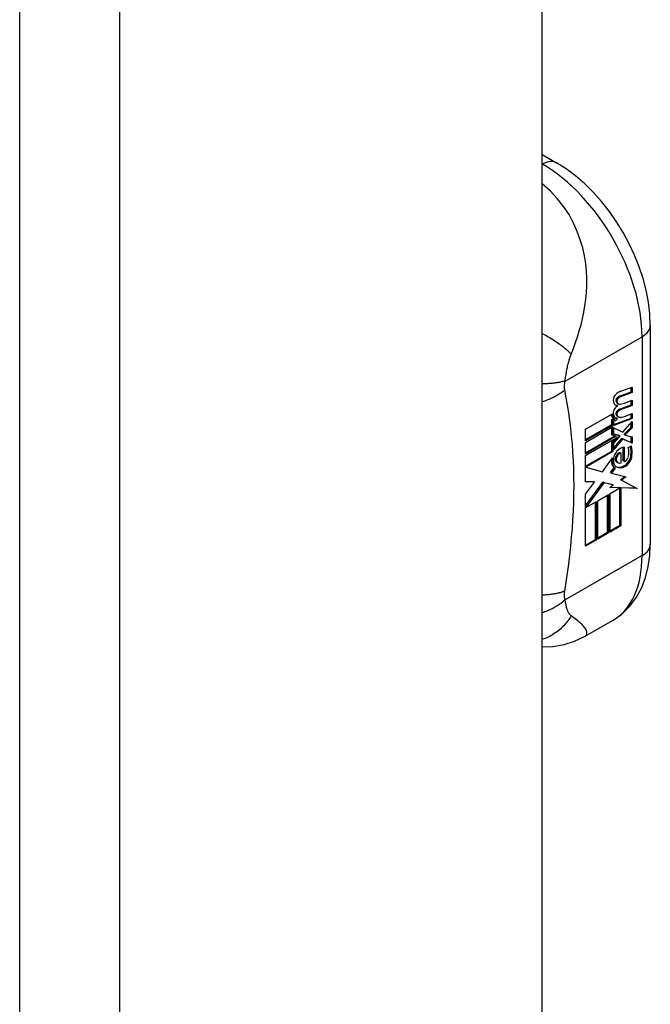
# Model space of a CAD drawing. Header units: inches. Extents: x 387.2 to 455.7, y 148.1 to 211.9.
# Tile 70 of 97: x 454.8 to 455.7, y 160.2 to 161.5. Entities that reach past the tile are written whole.
import ezdxf

# ---------------------------------------------------------------- set-up
doc = ezdxf.new("R2010")
doc.units = ezdxf.units.IN
doc.header["$MEASUREMENT"] = 0
doc.layers.add('Visible Edges(ANSI)', color=7, linetype='Continuous', lineweight=25)
doc.layers.add('Visible Tangent Edges(ANSI)', color=7, linetype='Continuous', lineweight=25)

msp = doc.modelspace()

# ---------------------------------------------------------------- linework, layer by layer
at = {"layer": 'Visible Edges(ANSI)'}
for p, q in [((455.5163, 148.5865), (455.5163, 172.7884)), ((455.5163, 161.3507), (455.5362, 161.3392)), ((455.6672, 161.1123), (455.6672, 160.8065)), ((455.6242, 161.0133), (455.6405, 161.0194)), ((455.6419, 161.0185), (455.6256, 161.0125)), ((455.6257, 161.0201), (455.6419, 161.0257)), ((455.6405, 161.0194), (455.6405, 161.0252)), ((455.6419, 161.0185), (455.6405, 161.0194)), ((455.6419, 161.0257), (455.6419, 161.0185)), ((455.622, 160.9999), (455.6205, 161.0007)), ((455.6223, 161.0027), (455.6209, 161.0035)), ((455.6242, 160.995), (455.6405, 161.001)), ((455.6419, 161.0002), (455.6256, 160.9942)), ((455.6313, 161.0035), (455.6419, 161.0074)), ((455.6405, 161.001), (455.6405, 161.0069)), ((455.6419, 161.0002), (455.6405, 161.001)), ((455.6419, 161.0074), (455.6419, 161.0002)), ((455.5767, 160.9671), (455.6142, 160.9887)), ((455.6313, 160.985), (455.6419, 160.989)), ((455.6405, 160.9826), (455.6405, 160.9884)), ((455.6419, 160.989), (455.6419, 160.9818)), ((455.5767, 160.9525), (455.6134, 160.9737)), ((455.6148, 160.9729), (455.5767, 160.9509)), ((455.6134, 160.9804), (455.6163, 160.9818)), ((455.6134, 160.9737), (455.6134, 160.9804)), ((455.6148, 160.9796), (455.6134, 160.9804)), ((455.6148, 160.9729), (455.6134, 160.9737)), ((455.6177, 160.9809), (455.6148, 160.9796)), ((455.6148, 160.9796), (455.6148, 160.9729)), ((455.6175, 160.9811), (455.6161, 160.9819)), ((455.6162, 160.9735), (455.6405, 160.9826)), ((455.6419, 160.9818), (455.6162, 160.9722)), ((455.6162, 160.9784), (455.6207, 160.9805)), ((455.6162, 160.9722), (455.6162, 160.9784)), ((455.6207, 160.9821), (455.6193, 160.9829)), ((455.6207, 160.9805), (455.6207, 160.9821)), ((455.6223, 160.9843), (455.6209, 160.9852)), ((455.6287, 160.963), (455.6419, 160.978)), ((455.6419, 160.9818), (455.6405, 160.9826)), ((455.6405, 160.97), (455.6405, 160.9764)), ((455.6419, 160.978), (455.6419, 160.9692)), ((455.5767, 160.9486), (455.6148, 160.9706)), ((455.5767, 160.9509), (455.5767, 160.9671)), ((455.6134, 160.9593), (455.6134, 160.9698)), ((455.6148, 160.9585), (455.6134, 160.9593)), ((455.6148, 160.9706), (455.6148, 160.9585)), ((455.6148, 160.9585), (455.6197, 160.9572)), ((455.6162, 160.9691), (455.6287, 160.963)), ((455.6162, 160.9602), (455.6162, 160.9691)), ((455.6162, 160.9606), (455.6234, 160.9587)), ((455.6248, 160.9579), (455.6162, 160.9602)), ((455.6248, 160.9579), (455.6234, 160.9587)), ((455.6248, 160.9567), (455.6248, 160.9579)), ((455.6313, 160.9606), (455.6405, 160.97)), ((455.6313, 160.9593), (455.6313, 160.9606)), ((455.6327, 160.9598), (455.6313, 160.9606)), ((455.6327, 160.9585), (455.6313, 160.9593)), ((455.6419, 160.9692), (455.6327, 160.9598)), ((455.6327, 160.9598), (455.6327, 160.9585)), ((455.6327, 160.9585), (455.6419, 160.9564)), ((455.6419, 160.9692), (455.6405, 160.97)), ((455.5767, 160.9341), (455.6178, 160.9577)), ((455.6197, 160.9572), (455.5767, 160.9324)), ((455.5767, 160.9302), (455.6231, 160.9569)), ((455.5767, 160.9324), (455.5767, 160.9486)), ((455.6134, 160.9488), (455.6184, 160.9542)), ((455.6134, 160.9366), (455.6134, 160.9488)), ((455.6148, 160.948), (455.6134, 160.9488)), ((455.6231, 160.9569), (455.6148, 160.948)), ((455.6148, 160.948), (455.6148, 160.9357)), ((455.6162, 160.9475), (455.6248, 160.9567)), ((455.6162, 160.9411), (455.6273, 160.9542)), ((455.6287, 160.9534), (455.6162, 160.9386)), ((455.6162, 160.9386), (455.6162, 160.9475)), ((455.6287, 160.9534), (455.6273, 160.9542)), ((455.6273, 160.9542), (455.6405, 160.9484)), ((455.6419, 160.9476), (455.6287, 160.9534)), ((455.6405, 160.9484), (455.6405, 160.9567)), ((455.6419, 160.9476), (455.6405, 160.9484)), ((455.6419, 160.9564), (455.6419, 160.9476)), ((455.5767, 160.9154), (455.6134, 160.9366)), ((455.6148, 160.9357), (455.5773, 160.9141)), ((455.6148, 160.9357), (455.6134, 160.9366)), ((455.6265, 160.9333), (455.6251, 160.9341)), ((455.6265, 160.9202), (455.6265, 160.9333)), ((455.6293, 160.9227), (455.6293, 160.9416)), ((455.6307, 160.9418), (455.6307, 160.9219)), ((455.6364, 160.9415), (455.6406, 160.9439)), ((455.5767, 160.8937), (455.5767, 160.9302)), ((455.6004, 160.9075), (455.6145, 160.9269)), ((455.6219, 160.9202), (455.6204, 160.921)), ((455.6307, 160.9219), (455.6293, 160.9227)), ((455.5773, 160.9141), (455.5767, 160.9145)), ((455.5773, 160.9141), (455.6004, 160.9075)), ((455.6114, 160.9066), (455.6169, 160.9136)), ((455.6128, 160.9058), (455.6114, 160.9066)), ((455.6183, 160.9127), (455.6128, 160.9058)), ((455.6128, 160.9058), (455.6336, 160.9007)), ((455.6183, 160.9127), (455.6169, 160.9136)), ((455.5767, 160.8944), (455.5876, 160.894)), ((455.589, 160.8932), (455.5767, 160.8937)), ((455.5767, 160.8765), (455.589, 160.8932)), ((455.5767, 160.8599), (455.6009, 160.8931)), ((455.6023, 160.8922), (455.577, 160.8576)), ((455.589, 160.8932), (455.5876, 160.894)), ((455.6023, 160.8922), (455.6009, 160.8931)), ((455.6009, 160.8931), (455.6141, 160.89)), ((455.6155, 160.8892), (455.6023, 160.8922)), ((455.6108, 160.8854), (455.6155, 160.8892)), ((455.6155, 160.8892), (455.6141, 160.89)), ((455.6255, 160.8965), (455.6317, 160.9011)), ((455.6269, 160.8957), (455.6255, 160.8965)), ((455.6336, 160.9007), (455.6269, 160.8957)), ((455.6269, 160.8957), (455.6487, 160.8844)), ((455.5767, 160.8036), (455.5767, 160.8765)), ((455.5938, 160.8672), (455.6089, 160.876)), ((455.6089, 160.876), (455.6089, 160.8222)), ((455.6246, 160.885), (455.6108, 160.8854)), ((455.6111, 160.8772), (455.6246, 160.885)), ((455.6111, 160.8234), (455.6111, 160.8772)), ((455.6117, 160.8861), (455.6232, 160.8858)), ((455.6246, 160.885), (455.6232, 160.8858)), ((455.6248, 160.8329), (455.6248, 160.8858)), ((455.6262, 160.885), (455.6248, 160.8858)), ((455.6248, 160.8858), (455.6471, 160.8852)), ((455.6262, 160.885), (455.6262, 160.8321)), ((455.6487, 160.8844), (455.6262, 160.885)), ((455.577, 160.8576), (455.5918, 160.8661)), ((455.5904, 160.8131), (455.5904, 160.8653)), ((455.5918, 160.8661), (455.5918, 160.8123)), ((455.5938, 160.8134), (455.5938, 160.8672)), ((455.6075, 160.823), (455.6075, 160.8751)), ((455.577, 160.8576), (455.5767, 160.8577)), ((455.5938, 160.8151), (455.6075, 160.823)), ((455.6089, 160.8222), (455.5938, 160.8134)), ((455.6089, 160.8222), (455.6075, 160.823)), ((455.6111, 160.825), (455.6248, 160.8329)), ((455.6262, 160.8321), (455.6111, 160.8234)), ((455.6262, 160.8321), (455.6248, 160.8329)), ((455.5767, 160.8052), (455.5904, 160.8131)), ((455.5918, 160.8123), (455.5767, 160.8036)), ((455.5918, 160.8123), (455.5904, 160.8131)), ((455.6147, 160.7), (455.5749, 160.6771))]:
    msp.add_line(p, q, dxfattribs=at)
at = {"layer": 'Visible Edges(ANSI)', "flags": 128}
for points in [[(455.6672, 161.1123), (455.6666, 161.1284), (455.6646, 161.1447), (455.6615, 161.1611), (455.6571, 161.1776), (455.6517, 161.194), (455.6452, 161.2103), (455.6377, 161.2262), (455.6293, 161.2418), (455.6201, 161.2568), (455.61, 161.2713), (455.5992, 161.285), (455.5877, 161.2979), (455.5756, 161.3098), (455.5629, 161.3208), (455.5498, 161.3306), (455.5362, 161.3392)], [(455.6147, 160.7), (455.6276, 160.7089), (455.6387, 160.7198), (455.6479, 160.7322), (455.6552, 160.7458), (455.6607, 160.7601), (455.6644, 160.7751), (455.6665, 160.7906), (455.6672, 160.8065)], [(455.5749, 160.6771), (455.561, 160.6703), (455.5464, 160.6656), (455.5313, 160.6631), (455.5163, 160.6627)]]:
    msp.add_lwpolyline(points, dxfattribs=at)
at = {"layer": 'Visible Edges(ANSI)'}
for centre, major_axis, start_param, end_param in [((455.6204, 161.011), (0.00349, 0.00607), 1.10591, 2.348655), ((455.6231, 161.0032), (0.0096, 0.0166), 0.591478, 1.10591), ((455.6232, 161.0061), (0.00409, 0.00711), 0.608795, 1.194468), ((455.627, 161.0148), (-0.0082, -0.0142), 5.490247, 6.612005), ((455.6256, 161.0156), (-0.0082, -0.0142), 0.086325, 0.32882), ((455.6228, 160.9847), (0.0096, 0.0166), 0.846591, 1.080045), ((455.622, 161.0086), (0.002, 0.00347), 1.194468, 2.460773), ((455.6251, 161.0108), (-0.00419, -0.00728), 5.602365, 6.283185), ((455.6234, 161.0078), (-0.002, -0.00347), 4.33606, 5.602365), ((455.6265, 161.0099), (-0.00419, -0.00728), 5.602365, 6.501309), ((455.6246, 161.0053), (-0.00409, -0.00711), 3.750388, 4.33606), ((455.6348, 161.0305), (-0.0155, -0.0269), 0.234705, 0.623342), ((455.6241, 160.9957), (-0.008, -0.0139), 5.599531, 6.283185), ((455.6255, 160.9949), (-0.008, -0.0139), 5.474827, 6.308913), ((455.6268, 160.9966), (-0.008, -0.0139), 5.486737, 6.497871), ((455.6202, 160.9929), (0.00337, 0.00586), 1.080045, 2.345144), ((455.622, 160.9903), (0.002, 0.00347), 1.194614, 2.459504), ((455.6251, 160.9924), (-0.00419, -0.00728), 5.601097, 6.283185), ((455.6234, 160.9895), (-0.002, -0.00347), 4.336206, 5.601097), ((455.6265, 160.9916), (-0.00419, -0.00728), 5.601097, 6.50115), ((455.6232, 160.9878), (0.00409, 0.00711), 0.608932, 1.194614), ((455.6246, 160.987), (-0.00409, -0.00711), 3.750524, 4.336206), ((455.6254, 160.9975), (-0.008, -0.0139), 0.088333, 0.214686), ((455.6351, 161.0122), (-0.0155, -0.0269), 0.217964, 0.608932), ((455.6229, 160.9297), (0.00506, 0.00878), 1.199629, 2.268394), ((455.6229, 160.9283), (0.00318, 0.00552), 0.285255, 1.676465), ((455.6253, 160.9247), (0.0094, 0.0163), 0.3673, 1.199629), ((455.6243, 160.9275), (0.00318, 0.00552), 0.285255, 1.676465), ((455.631, 160.9269), (0.0066, 0.0114), 3.865099, 5.348557), ((455.623, 160.9274), (0.0102, 0.0177), 5.053908, 5.889616), ((455.6119, 160.9191), (0.0202, 0.0351), 5.348557, 5.747216), ((455.6133, 160.9183), (-0.0202, -0.0351), 2.206964, 2.656801), ((455.6282, 160.9324), (-0.011, -0.0191), 5.44239, 6.249461), ((455.6296, 160.9316), (-0.011, -0.0191), 5.27034, 6.249461), ((455.6296, 160.9316), (-0.0099, -0.0173), 5.328451, 6.266738), ((455.6234, 160.9281), (-0.00364, -0.00633), 4.818058, 5.834093), ((455.626, 160.9307), (-0.00559, -0.00971), 5.834093, 6.283185), ((455.6248, 160.9273), (-0.00364, -0.00633), 4.818058, 5.834093), ((455.6274, 160.9299), (-0.00559, -0.00971), 5.834093, 6.944434), ((455.632, 160.9276), (0.00319, 0.00555), 3.637533, 5.053908), ((455.6324, 160.926), (-0.0066, -0.0114), 0.723506, 2.206964), ((455.6316, 160.9381), (-0.0132, -0.023), 0.05511, 0.723506), ((455.633, 160.9373), (-0.0132, -0.023), 6.266738, 7.006692)]:
    msp.add_ellipse(centre, major_axis=major_axis, ratio=0.578093, start_param=start_param, end_param=end_param, dxfattribs=at)
at = {"layer": 'Visible Tangent Edges(ANSI)'}
for p, q in [((454.7859, 148.1508), (454.7859, 172.4483)), ((454.9259, 148.1508), (454.9259, 172.4483)), ((455.5163, 161.3374), (455.5165, 161.3373)), ((455.5165, 161.3373), (455.5163, 161.3372)), ((455.5482, 161.0343), (455.6557, 161.0962)), ((455.6557, 161.0962), (455.6557, 160.7904)), ((455.6256, 161.0125), (455.6242, 161.0133)), ((455.6206, 161.0058), (455.6192, 161.0066)), ((455.6223, 161.0101), (455.6209, 161.0109)), ((455.6206, 160.9875), (455.6192, 160.9883)), ((455.6223, 160.9918), (455.6209, 160.9926)), ((455.6256, 160.9942), (455.6242, 160.995)), ((455.6416, 160.9298), (455.6402, 160.9306)), ((455.62, 160.9225), (455.6186, 160.9233)), ((455.6208, 160.9287), (455.6194, 160.9296)), ((455.6319, 160.915), (455.6304, 160.9158)), ((455.6557, 160.7904), (455.5482, 160.7285))]:
    msp.add_line(p, q, dxfattribs=at)
at = {"layer": 'Visible Tangent Edges(ANSI)', "flags": 128}
for points in [[(455.5567, 161.0718), (455.5598, 161.0798), (455.5627, 161.088), (455.5655, 161.0963), (455.568, 161.1046), (455.5704, 161.113), (455.5725, 161.1216), (455.5743, 161.1304), (455.5759, 161.1394), (455.5772, 161.1485), (455.578, 161.158), (455.5785, 161.1676), (455.5785, 161.1776), (455.578, 161.1878), (455.5769, 161.1983), (455.5752, 161.2092), (455.5727, 161.2203), (455.5694, 161.2317), (455.5652, 161.2433), (455.5599, 161.255), (455.5536, 161.2668), (455.546, 161.2783), (455.5372, 161.2895), (455.5273, 161.3), (455.5163, 161.3096)], [(455.5567, 161.0718), (455.5555, 161.0729), (455.5544, 161.074), (455.5532, 161.0752), (455.5519, 161.0764), (455.5506, 161.0775), (455.5492, 161.0787), (455.5477, 161.0799), (455.5462, 161.0811), (455.5447, 161.0824), (455.5431, 161.0836), (455.5415, 161.0848), (455.5398, 161.086), (455.538, 161.0873), (455.5362, 161.0885), (455.5344, 161.0897), (455.5325, 161.091), (455.5306, 161.0922), (455.5287, 161.0934), (455.5267, 161.0946), (455.5247, 161.0958), (455.5226, 161.097), (455.5205, 161.0982), (455.5184, 161.0993), (455.5163, 161.1005)], [(455.5482, 161.0343), (455.5484, 161.036), (455.5486, 161.0377), (455.5489, 161.0395), (455.5491, 161.0412), (455.5494, 161.043), (455.5497, 161.0447), (455.55, 161.0465), (455.5503, 161.0482), (455.5506, 161.05), (455.551, 161.0517), (455.5513, 161.0534), (455.5517, 161.0552), (455.5521, 161.0568), (455.5524, 161.0583), (455.5528, 161.0597), (455.5532, 161.0612), (455.5536, 161.0626), (455.554, 161.0639), (455.5544, 161.0653), (455.5548, 161.0666), (455.5552, 161.0679), (455.5557, 161.0692), (455.5562, 161.0705), (455.5567, 161.0718)], [(455.5482, 161.0343), (455.5471, 161.034), (455.5461, 161.0338), (455.545, 161.0335), (455.5439, 161.0332), (455.5427, 161.033), (455.5416, 161.0328), (455.5404, 161.0325), (455.5392, 161.0323), (455.5379, 161.0321), (455.5366, 161.0319), (455.5353, 161.0317), (455.534, 161.0315), (455.5327, 161.0314), (455.5313, 161.0312), (455.5299, 161.0311), (455.5285, 161.031), (455.527, 161.0308), (455.5255, 161.0307), (455.5241, 161.0306), (455.5225, 161.0305), (455.521, 161.0305), (455.5195, 161.0304), (455.5179, 161.0304), (455.5163, 161.0303)], [(455.5477, 161.0215), (455.5476, 161.022), (455.5476, 161.0224), (455.5475, 161.0229), (455.5475, 161.0234), (455.5474, 161.0238), (455.5474, 161.0243), (455.5474, 161.0248), (455.5473, 161.0253), (455.5473, 161.0258), (455.5473, 161.0263), (455.5473, 161.0269), (455.5473, 161.0274), (455.5474, 161.0279), (455.5474, 161.0284), (455.5474, 161.029), (455.5475, 161.0295), (455.5475, 161.0301), (455.5476, 161.0307), (455.5477, 161.0313), (455.5477, 161.0319), (455.5478, 161.0325), (455.5479, 161.0331), (455.548, 161.0337), (455.5482, 161.0343)], [(455.5477, 161.0215), (455.5467, 161.0207), (455.5456, 161.0199), (455.5445, 161.0192), (455.5434, 161.0184), (455.5423, 161.0176), (455.5412, 161.0169), (455.54, 161.0161), (455.5388, 161.0154), (455.5375, 161.0146), (455.5363, 161.0139), (455.535, 161.0132), (455.5337, 161.0125), (455.5324, 161.0118), (455.531, 161.0111), (455.5296, 161.0105), (455.5282, 161.0098), (455.5268, 161.0092), (455.5254, 161.0086), (455.5239, 161.0079), (455.5224, 161.0074), (455.5209, 161.0068), (455.5194, 161.0062), (455.5179, 161.0057), (455.5163, 161.0052)], [(455.5477, 160.7408), (455.5496, 160.7535), (455.5515, 160.7661), (455.5533, 160.7787), (455.5548, 160.7913), (455.5562, 160.8037), (455.5573, 160.8161), (455.5583, 160.8284), (455.5591, 160.8406), (455.5598, 160.8528), (455.5602, 160.8648), (455.5605, 160.8767), (455.5606, 160.8886), (455.5605, 160.9003), (455.5602, 160.9119), (455.5598, 160.9234), (455.5591, 160.9348), (455.5583, 160.9461), (455.5573, 160.9573), (455.5562, 160.9683), (455.5548, 160.9792), (455.5533, 160.9899), (455.5515, 161.0006), (455.5496, 161.0111), (455.5477, 161.0215)], [(455.5477, 160.7408), (455.5467, 160.7404), (455.5456, 160.7401), (455.5445, 160.7397), (455.5434, 160.7394), (455.5423, 160.739), (455.5412, 160.7387), (455.54, 160.7384), (455.5388, 160.7381), (455.5375, 160.7378), (455.5363, 160.7375), (455.535, 160.7373), (455.5337, 160.737), (455.5324, 160.7368), (455.531, 160.7366), (455.5296, 160.7364), (455.5282, 160.7362), (455.5268, 160.736), (455.5254, 160.7359), (455.5239, 160.7357), (455.5224, 160.7356), (455.5209, 160.7355), (455.5194, 160.7354), (455.5179, 160.7354), (455.5163, 160.7353)], [(455.5482, 160.7285), (455.548, 160.729), (455.5479, 160.7295), (455.5478, 160.73), (455.5477, 160.7305), (455.5477, 160.731), (455.5476, 160.7315), (455.5475, 160.732), (455.5475, 160.7325), (455.5474, 160.733), (455.5474, 160.7335), (455.5474, 160.734), (455.5473, 160.7345), (455.5473, 160.735), (455.5473, 160.7355), (455.5473, 160.736), (455.5473, 160.7365), (455.5474, 160.7371), (455.5474, 160.7376), (455.5474, 160.7381), (455.5475, 160.7386), (455.5475, 160.7392), (455.5476, 160.7397), (455.5476, 160.7402), (455.5477, 160.7408)], [(455.5482, 160.7285), (455.5471, 160.7276), (455.5461, 160.7267), (455.545, 160.7259), (455.5439, 160.725), (455.5427, 160.7241), (455.5416, 160.7233), (455.5404, 160.7225), (455.5392, 160.7216), (455.5379, 160.7208), (455.5366, 160.72), (455.5353, 160.7192), (455.534, 160.7185), (455.5327, 160.7177), (455.5313, 160.717), (455.5299, 160.7162), (455.5285, 160.7155), (455.527, 160.7148), (455.5255, 160.7142), (455.5241, 160.7135), (455.5225, 160.7129), (455.521, 160.7123), (455.5195, 160.7117), (455.5179, 160.7111), (455.5163, 160.7106)], [(455.5567, 160.7064), (455.5562, 160.7068), (455.5557, 160.7072), (455.5552, 160.7077), (455.5548, 160.7082), (455.5544, 160.7087), (455.554, 160.7093), (455.5536, 160.7099), (455.5532, 160.7105), (455.5528, 160.7112), (455.5524, 160.712), (455.5521, 160.7128), (455.5517, 160.7137), (455.5513, 160.7147), (455.551, 160.7158), (455.5506, 160.7168), (455.5503, 160.718), (455.55, 160.7192), (455.5497, 160.7204), (455.5494, 160.7216), (455.5491, 160.723), (455.5489, 160.7243), (455.5486, 160.7257), (455.5484, 160.7271), (455.5482, 160.7285)], [(455.5567, 160.7064), (455.5555, 160.7046), (455.5544, 160.7028), (455.5532, 160.701), (455.5519, 160.6993), (455.5506, 160.6975), (455.5492, 160.6959), (455.5477, 160.6942), (455.5462, 160.6926), (455.5447, 160.691), (455.5431, 160.6894), (455.5415, 160.6879), (455.5398, 160.6865), (455.538, 160.6851), (455.5362, 160.6837), (455.5344, 160.6824), (455.5325, 160.6811), (455.5306, 160.6799), (455.5287, 160.6788), (455.5267, 160.6777), (455.5247, 160.6767), (455.5226, 160.6757), (455.5205, 160.6749), (455.5184, 160.674), (455.5163, 160.6733)], [(455.5749, 160.6771), (455.5761, 160.6779), (455.5771, 160.6788), (455.5778, 160.6798), (455.5783, 160.6809), (455.5785, 160.6819), (455.5786, 160.6831), (455.5784, 160.6842), (455.5781, 160.6854), (455.5776, 160.6866), (455.577, 160.6878), (455.5762, 160.689), (455.5753, 160.6902), (455.5742, 160.6915), (455.5731, 160.6927), (455.5718, 160.694), (455.5705, 160.6953), (455.569, 160.6966), (455.5675, 160.6979), (455.5659, 160.6992), (455.5642, 160.7006), (455.5624, 160.702), (455.5605, 160.7034), (455.5586, 160.7049), (455.5567, 160.7064)]]:
    msp.add_lwpolyline(points, dxfattribs=at)
at = {"layer": 'Visible Tangent Edges(ANSI)'}
for centre, major_axis, ratio, start_param, end_param in [((455.5165, 161.3051), (0.0196, 0.0341), 0.578093, 0, 0.783464), ((455.5165, 161.1764), (0.0982, -0.1706), 0.578093, 0.787332, 2.358128), ((455.6279, 161.1123), (0.0394, 0), 0.575862, 5.497787, 6.283185), ((455.6279, 160.8065), (0.0394, 0), 0.575862, 5.497787, 6.283185), ((455.5165, 160.8706), (0.0982, -0.1706), 0.578093, 0, 0.787332)]:
    msp.add_ellipse(centre, major_axis=major_axis, ratio=ratio, start_param=start_param, end_param=end_param, dxfattribs=at)

doc.saveas('drawing.dxf')
